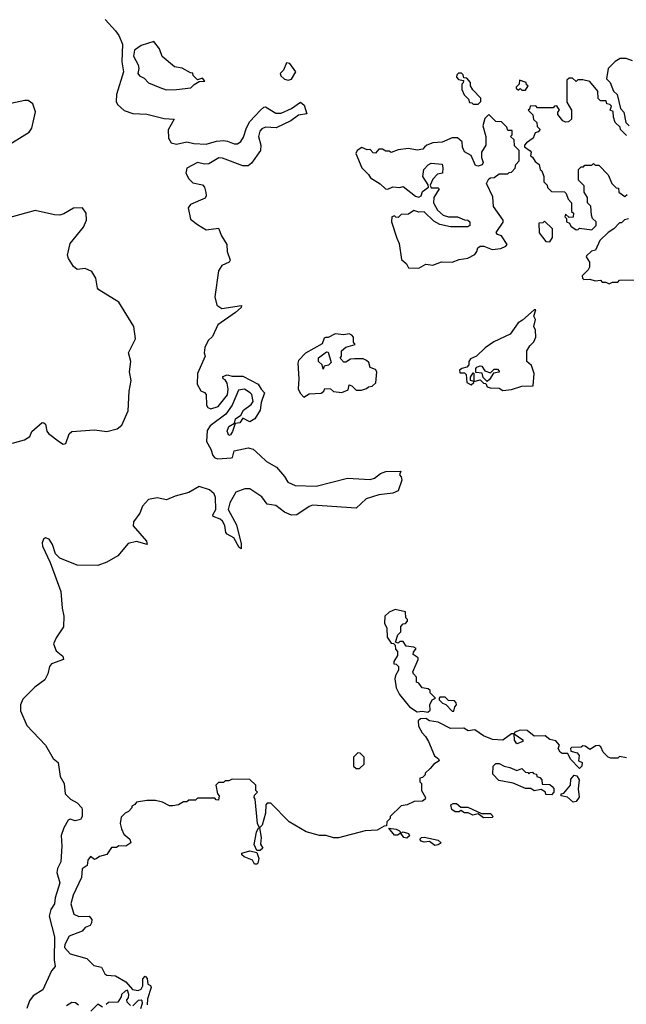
# Model space of a CAD drawing. Extents: x 2710666 to 2828562, y 857017 to 964538.
# Tile 64 of 138: x 2723836 to 2727313, y 904749 to 910394. Entities that reach past the tile are written whole.
import ezdxf

# ---------------------------------------------------------------- set-up
doc = ezdxf.new("R2010")
doc.units = 0

msp = doc.modelspace()

# ---------------------------------------------------------------- linework, layer by layer
at = {"layer": '0CON05XD'}
for points in [[(2724326.5, 910396.5), (2724385, 910331.2), (2724405, 910304.4), (2724425.9, 910255), (2724422.5, 910152.5), (2724431.1, 910095), (2724390.5, 909965), (2724390, 909925), (2724397.5, 909907.5), (2724434.7, 909874.7), (2724485, 909856.9), (2724565, 909852.9), (2724665, 909828.5), (2724722.5, 909825), (2724687, 909763), (2724688.5, 909715), (2724705, 909688.2), (2724735, 909680.8), (2724795, 909694.4), (2724834.6, 909684.6), (2724905, 909681.1), (2724965, 909698.7), (2725005, 909701.3), (2725028.2, 909698.2), (2725065, 909682.5), (2725085, 909683.3), (2725103.4, 909696.6), (2725119.2, 909720.8), (2725136.2, 909775), (2725155, 909810.6), (2725216, 909875), (2725235, 909893.8), (2725245, 909894), (2725305, 909859.4), (2725335, 909858.1), (2725395, 909885.6), (2725445, 909921.2), (2725467.5, 909905), (2725482.5, 909855), (2725435, 909846.2), (2725390, 909815), (2725306.5, 909773.5), (2725245, 909777.5), (2725225, 909768.6), (2725213.3, 909755), (2725205.5, 909725), (2725217.8, 909675), (2725216.1, 909643.9), (2725165, 909571.4), (2725145, 909556.4), (2725115, 909556.4), (2724999.7, 909599.7), (2724977.2, 909602.8), (2724921.3, 909568.7), (2724895, 909565.4), (2724855, 909575.4), (2724795, 909542.9), (2724788.2, 909515), (2724805, 909481.2), (2724828.3, 909458.3), (2724885, 909447.1), (2724895.6, 909435), (2724903.2, 909403.2), (2724905.6, 909385), (2724899.4, 909370.6), (2724815.8, 909334.2), (2724801.2, 909315), (2724815, 909250), (2724855, 909220), (2724905, 909190), (2724975, 909200), (2724992.5, 909155), (2725024.4, 909105), (2725025.8, 909065), (2725043.3, 909015), (2725037.5, 909005), (2724995, 908985.8), (2724976.7, 908955), (2724955.4, 908805), (2724967.1, 908757.1), (2724995, 908738.1), (2725107.5, 908755), (2725106.2, 908745), (2725072.5, 908715), (2724971.4, 908645), (2724941.2, 908578.8), (2724916.7, 908555), (2724897.1, 908515), (2724894.4, 908484.4), (2724900, 908465), (2724854.6, 908365.4), (2724853.5, 908305), (2724875, 908265.8), (2724896.4, 908256.4), (2724905.5, 908245.5), (2724908, 908185), (2724915, 908171.2), (2724932.3, 908162.3), (2724974.3, 908175.7), (2725026.7, 908243.3), (2725031.4, 908275), (2725025, 908310), (2725015, 908330), (2725002.5, 908335), (2725000.7, 908349.3), (2725025, 908357.5), (2725055, 908350), (2725115, 908350.8), (2725202.5, 908305), (2725220, 908275), (2725240, 908255), (2725220.7, 908199.3), (2725214.3, 908155), (2725185, 908106.2), (2725155, 908088), (2725115, 908110), (2725097.3, 908082.7), (2725071.7, 908078.3), (2725057, 908033), (2725045, 908013.3), (2725035, 908010), (2725026, 908035), (2725035, 908062.5), (2725068.3, 908081.7), (2725074.2, 908105.8), (2725103.3, 908126.7), (2725118.8, 908155), (2725162.7, 908187.3), (2725174, 908205), (2725167.5, 908245), (2725157.5, 908255), (2725125, 908276), (2725090, 908270), (2725054.4, 908185), (2725017.5, 908132.5), (2724928, 908065), (2724910.3, 908039.7), (2724906.9, 907975), (2724931.2, 907931.2), (2724942.5, 907895), (2724955, 907881.5), (2724972.9, 907877.1), (2725048.6, 907881.4), (2725056.7, 907885), (2725065, 907922.5), (2725145, 907940), (2725175, 907931.1), (2725214.5, 907895), (2725251.9, 907861.9), (2725308.5, 907828.5), (2725355, 907775.7), (2725373.6, 907743.6), (2725415, 907723.8), (2725535, 907719.5), (2725715, 907766), (2725845, 907758.1), (2725870, 907765), (2725905, 907792), (2725935, 907804.2), (2726020, 907805), (2726012.5, 907785), (2726023.6, 907773.6), (2726026.7, 907755), (2726005, 907693.3), (2725975, 907679.5), (2725895, 907670.5), (2725823.1, 907646.9), (2725765.5, 907594.5), (2725515, 907610), (2725495, 907603.1), (2725425, 907555.5), (2725395, 907553.6), (2725355, 907570.9), (2725305, 907609.1), (2725255, 907616), (2725225, 907659.2), (2725155, 907704.3), (2725127.5, 907705), (2725074.6, 907685.4), (2725040.5, 907625), (2725032.2, 907585), (2725078.3, 907498.3), (2725105, 907390), (2725105, 907360), (2725095, 907367.5), (2725062.9, 907422.9), (2725025, 907444.3), (2725017.5, 907455), (2725012.5, 907495), (2724999.5, 907519.5), (2724985, 907531.4), (2724946.1, 907546.1), (2724943.8, 907555), (2724960, 907585), (2724957.8, 907655), (2724951.9, 907675), (2724925, 907698.5), (2724865, 907718.5), (2724805, 907683.1), (2724727.6, 907662.4), (2724678.3, 907641.7), (2724625, 907653.3), (2724575, 907643.1), (2724540.5, 907605), (2724525.3, 907564.7), (2724489.2, 907515), (2724487, 907493), (2724564, 907405), (2724567.5, 907385), (2724505, 907402.9), (2724458.3, 907391.7), (2724399.6, 907320.4), (2724335, 907283.3), (2724285, 907265.4), (2724165, 907266.9), (2724067.1, 907307.1), (2724040.8, 907330.8), (2724023.8, 907385), (2724005.9, 907415.9), (2723985, 907423.3), (2723973.5, 907415), (2723965.4, 907395), (2723967.5, 907375), (2724011.2, 907281.2), (2724072.1, 907115), (2724079.4, 907019.4), (2724088.8, 906975), (2724086.6, 906913.4), (2724045, 906849.2), (2724030.4, 906815), (2724046.2, 906776.2), (2724083.8, 906745), (2724086.7, 906725), (2724018.5, 906701.5), (2724008.1, 906685), (2723997, 906643)], [(2724675, 909992.5), (2724735, 909993.3), (2724817, 910003), (2724836.7, 910023.3), (2724865, 910040), (2724898.3, 910041.7), (2724885, 910060), (2724855, 910050), (2724830, 910075), (2724828.3, 910088.3), (2724815, 910090), (2724767, 910117), (2724723.6, 910123.6), (2724653.6, 910183.6), (2724637, 910227), (2724605, 910270), (2724533, 910247), (2724495, 910220), (2724488.6, 910185), (2724515.8, 910135.8), (2724519.2, 910115), (2724514.2, 910085), (2724522.3, 910072.3), (2724549.3, 910059.3), (2724575, 910032.5), (2724640, 910005), (2724675, 909992.5)], [(2725375, 910047.5), (2725395, 910052.5), (2725420, 910095), (2725385, 910142.5), (2725365, 910147.5), (2725347.5, 910105), (2725330, 910085), (2725333, 910073), (2725353.6, 910053.6), (2725375, 910047.5)], [(2727348.3, 910158.3), (2727311.7, 910171.7), (2727278.3, 910171.7), (2727250, 910155), (2727210, 910115), (2727200, 910055), (2727220, 910035), (2727240, 909985), (2727260, 909965), (2727280, 909885), (2727300, 909865), (2727310, 909805), (2727330, 909785)], [(2726465, 909910), (2726480, 909925), (2726480, 909945), (2726433, 909993), (2726420, 910015), (2726420, 910035), (2726398.3, 910058.3), (2726381.7, 910061.7), (2726378.3, 910078.3), (2726368.3, 910088.3), (2726351.7, 910088.3), (2726341.7, 910078.3), (2726340, 910065), (2726351.7, 910051.7), (2726380, 910045), (2726378.3, 910031.7), (2726370, 910025), (2726370, 909995), (2726383, 909963), (2726408.3, 909938.3), (2726415, 909920), (2726428.3, 909918.3), (2726435, 909910), (2726465, 909910)], [(2726735, 909990), (2726750, 910015), (2726741.7, 910021.7), (2726740, 910035), (2726701.7, 910048.3), (2726700, 910025), (2726681.7, 910008.3), (2726681.7, 910001.7), (2726695, 909990), (2726705, 910000), (2726715, 909990), (2726735, 909990)], [(2727315, 909730), (2727280, 909765), (2727278.3, 909778.3), (2727250, 909805), (2727240, 909835), (2727238.3, 909868.3), (2727220, 909875), (2727228.3, 909898.3), (2727218.3, 909908.3), (2727201.7, 909911.7), (2727198.3, 909928.3), (2727165, 909930), (2727151.7, 909941.7), (2727150, 909985), (2727105, 910040), (2727065, 910050), (2727035, 910050), (2727025, 910040), (2727005, 910060), (2726985, 910060), (2726971.7, 910048.3), (2726972.5, 909922.5), (2727000, 909875), (2727000, 909825), (2726981.7, 909808.3), (2726965, 909807.5), (2726950, 909815), (2726921.7, 909851.7), (2726920, 909865), (2726930, 909875), (2726915, 909900), (2726901.7, 909898.3), (2726895, 909890), (2726805, 909890), (2726795, 909900), (2726761.7, 909898.3), (2726758.3, 909881.7), (2726750, 909875), (2726778.3, 909848.3), (2726781.7, 909821.7), (2726800, 909805), (2726801.7, 909781.7), (2726820, 909765), (2726808.3, 909751.7), (2726790, 909745), (2726780, 909715), (2726741.7, 909688.3), (2726730, 909675), (2726730, 909665), (2726763, 909643), (2726767.5, 909635), (2726763.3, 909613.3), (2726776.4, 909606.4), (2726790.7, 909580.7), (2726813.3, 909563.3)], [(2723755, 909664.6), (2723890, 909750), (2723906.6, 909773.4), (2723926.2, 909866.2), (2723911.6, 909911.6), (2723885, 909930.3), (2723865, 909930.9), (2723785, 909913.1)], [(2726125, 908970), (2726165, 908992), (2726205, 908986.7), (2726253.6, 909006.4), (2726315, 909003.8), (2726355, 909018.8), (2726405, 909026.7), (2726445, 909047.5), (2726457.5, 909065), (2726463, 909087), (2726475, 909096.7), (2726496.4, 909096.4), (2726545, 909076.7), (2726595, 909083.3), (2726622.5, 909095), (2726630, 909105), (2726597.5, 909155), (2726575, 909162.5), (2726567.5, 909175), (2726607, 909233), (2726606.7, 909245), (2726553, 909323), (2726548.8, 909378.8), (2726512, 909455), (2726525, 909482.5), (2726535, 909487.5), (2726555, 909490), (2726585, 909510), (2726635, 909510), (2726641.7, 909518.3), (2726655, 909520), (2726677, 909543), (2726680, 909565), (2726700, 909585), (2726700, 909645), (2726671.7, 909671.7), (2726670, 909705), (2726650, 909725), (2726660, 909735), (2726658.3, 909758.3), (2726635, 909760), (2726628.3, 909778.3), (2726598.3, 909808.3), (2726565, 909810), (2726525, 909850), (2726501.7, 909828.3), (2726490, 909785), (2726507.5, 909725), (2726507.5, 909675), (2726482.5, 909635), (2726483.6, 909603.6), (2726493.3, 909575), (2726487.5, 909562.5), (2726465, 909553.8), (2726448.8, 909558.8), (2726423.3, 909615), (2726386.2, 909636.2), (2726373.6, 909663.6), (2726372.5, 909695), (2726345, 909716.2), (2726315, 909716.7), (2726258.3, 909691.7), (2726205, 909688.8), (2726170, 909675), (2726157, 909663), (2726147, 909653), (2726115, 909646.7), (2726065, 909656.7), (2726005, 909647.5), (2725965, 909632.5), (2725955, 909640), (2725935, 909640), (2725915, 909652.5), (2725895, 909652.5), (2725875, 909630), (2725861.7, 909631.7), (2725845, 909650), (2725828.3, 909648.3), (2725798.3, 909661.7), (2725770, 909645), (2725763.3, 909626.7), (2725797.5, 909545), (2725835, 909507.5), (2725847, 909487), (2725903, 909453), (2725933.9, 909423.9), (2725946.4, 909423.6), (2725975, 909436.7), (2726015, 909432.5), (2726035, 909437.5), (2726105, 909382.5), (2726125, 909377.5), (2726137.5, 909385), (2726145, 909410), (2726180, 909435), (2726178.3, 909448.3), (2726147.5, 909495), (2726152.5, 909535), (2726177, 909563), (2726195, 909572.5), (2726257, 909567), (2726262.5, 909545), (2726260, 909515), (2726231.7, 909508.3), (2726205, 909480), (2726190, 909445), (2726195, 909430), (2726235, 909430), (2726240, 909425), (2726210, 909375), (2726207.5, 909345), (2726231.7, 909301.7), (2726263.9, 909273.9), (2726295, 909263.3), (2726345, 909263.8), (2726385, 909246.7), (2726405.9, 909245.9), (2726416.2, 909235), (2726416.4, 909213.6), (2726405, 909207.5), (2726305, 909206.7), (2726245, 909220.8), (2726209.7, 909239.7), (2726155, 909292.5), (2726125, 909290), (2726095, 909300), (2726065, 909280), (2726023, 909277), (2726005, 909260), (2725991.7, 909261.7), (2725985, 909270), (2725970, 909265), (2725967.5, 909235), (2725998.3, 909141.7), (2726011.7, 909111.7), (2726025, 909020), (2726052.5, 908995), (2726065, 908972.5), (2726125, 908970)], [(2726813.3, 909563.3), (2726820, 909535), (2726828.3, 909528.3), (2726840, 909495), (2726840, 909465), (2726860, 909445), (2726861.7, 909431.7), (2726885, 909410), (2726958.3, 909408.3), (2726968.3, 909398.3), (2726980, 909365), (2727000, 909345), (2727000, 909295), (2727010, 909285), (2727008.3, 909261.7), (2726985, 909260), (2726965, 909280), (2726960, 909265), (2726970, 909255), (2726970, 909235), (2726988.3, 909228.3), (2726995, 909210), (2727025, 909190), (2727038.3, 909191.7), (2727045, 909200), (2727115, 909190), (2727140, 909215), (2727140, 909235), (2727120, 909255), (2727113, 909273), (2727110, 909325), (2727090, 909345), (2727090, 909375), (2727072.5, 909405), (2727071.7, 909441.7), (2727040, 909475), (2727040, 909535), (2727055, 909550), (2727068.3, 909551.7), (2727075, 909560), (2727115, 909560), (2727125, 909570), (2727135, 909560), (2727155, 909560), (2727210, 909505), (2727230, 909455), (2727255, 909430), (2727268.3, 909428.3), (2727270, 909405), (2727305, 909380), (2727318.3, 909391.7)], [(2723795, 907965.4), (2723864.1, 907985.9), (2723894.4, 908005), (2723906.9, 908033.1), (2723965, 908084), (2723975, 908083.8), (2723983.8, 908075), (2723991.4, 908035), (2724001.4, 908021.4), (2724063.7, 907973.7), (2724085, 907960), (2724100, 907965), (2724119.4, 908020.6), (2724135, 908032.9), (2724265, 908042.7), (2724336, 908034), (2724395, 908048.5), (2724421.1, 908068.9), (2724458.1, 908151.9), (2724463.2, 908265), (2724475.3, 908325), (2724466.7, 908375), (2724474, 908435), (2724460.5, 908485), (2724500, 908565), (2724491.5, 908635), (2724405.2, 908775.2), (2724289.4, 908845), (2724282.7, 908855), (2724272.7, 908912.7), (2724250.6, 908950.6), (2724211.8, 908968.2), (2724165, 908962.7), (2724145, 908978.6), (2724116.5, 909025), (2724110.9, 909045), (2724125, 909111.2), (2724201.9, 909205), (2724220, 909245), (2724218.1, 909285), (2724195.7, 909315), (2724145, 909314.4), (2724088.9, 909281.1), (2724065.9, 909274.1), (2724035, 909275.6), (2723925, 909299.8), (2723745, 909250.7)], [(2726875, 909120), (2726890, 909145), (2726890, 909195), (2726845, 909240), (2726835, 909230), (2726811.7, 909228.3), (2726813, 909173), (2726851.7, 909121.7), (2726875, 909120)], [(2727325, 909252.5), (2727303, 909247), (2727285, 909230), (2727275, 909230), (2727242.5, 909195), (2727210, 909175), (2727160.7, 909129.3), (2727136.4, 909073.6), (2727113, 909067), (2727085, 909040), (2727082.5, 909035), (2727102.5, 909005), (2727102.5, 908975), (2727095, 908960), (2727060, 908925), (2727061.7, 908911.7), (2727070, 908905), (2727105, 908906.7), (2727135, 908897.5), (2727165, 908900), (2727175, 908890), (2727195, 908890), (2727215, 908880), (2727235, 908890), (2727265, 908890), (2727275, 908900), (2727367, 908903)], [(2726605, 908267.5), (2726655, 908273.3), (2726715, 908293.3), (2726780, 908295), (2726786, 908365), (2726770.7, 908410.7), (2726742.5, 908435), (2726743.3, 908495), (2726760, 908525), (2726782.3, 908547.7), (2726793.8, 908575), (2726793.3, 908615), (2726783.3, 908635), (2726793.3, 908675), (2726783.3, 908695), (2726795, 908730), (2726785, 908730), (2726718.8, 908671.2), (2726693, 908657), (2726648.3, 908591.7), (2726553.2, 908546.8), (2726505, 908513.8), (2726454, 908466), (2726420.3, 908449.7), (2726411.2, 908435), (2726410, 908415), (2726398.3, 908401.7), (2726370, 908395), (2726357.5, 908385), (2726360, 908370), (2726385, 908370), (2726395, 908360), (2726400, 908315), (2726425, 908300), (2726440, 908315), (2726440, 908320), (2726420, 908325), (2726420, 908345), (2726435, 908370), (2726440, 908365), (2726440, 908320), (2726475, 908330), (2726495, 908310), (2726508.3, 908308.3), (2726515, 908290), (2726533.6, 908283.6), (2726585, 908282.5), (2726605, 908267.5)], [(2725465, 908230), (2725495, 908250), (2725565, 908252.5), (2725580, 908265), (2725585, 908280), (2725617, 908277), (2725635, 908262.5), (2725683, 908257), (2725718.3, 908271.7), (2725725, 908300), (2725740, 908295), (2725765, 908270), (2725795, 908270), (2725825, 908280), (2725835, 908290), (2725857, 908293), (2725878.3, 908311.7), (2725884, 908375), (2725875, 908388.8), (2725845, 908400), (2725838.3, 908428.3), (2725825, 908440), (2725805, 908450), (2725755, 908450), (2725733, 908447), (2725705, 908430), (2725695, 908430), (2725673, 908453), (2725680, 908465), (2725680, 908495), (2725705, 908517.5), (2725758.3, 908531.7), (2725750, 908545), (2725750, 908575), (2725740, 908585), (2725725, 908592.5), (2725695, 908587.5), (2725645, 908592.5), (2725605, 908572.5), (2725588.3, 908571.7), (2725581.7, 908568.3), (2725570, 908535), (2725475, 908482.5), (2725435, 908440), (2725430, 908425), (2725436.7, 908335), (2725433, 908277), (2725443.9, 908253.9), (2725465, 908230)], [(2725575, 908390), (2725570, 908415), (2725550, 908435), (2725550, 908455), (2725595, 908490), (2725605, 908487.5), (2725621.7, 908428.3), (2725607, 908413), (2725581.7, 908408.3), (2725575, 908390)], [(2726515, 908320), (2726493, 908343), (2726487.5, 908367.5), (2726451.7, 908371.7), (2726450, 908395), (2726457, 908403), (2726475, 908410), (2726485, 908407.5), (2726501.7, 908381.7), (2726535, 908370), (2726555, 908390), (2726575, 908390), (2726585, 908380), (2726585, 908372.5), (2726551.7, 908368.3), (2726529.3, 908330.7), (2726515, 908320)], [(2726175, 906423.8), (2726190, 906435), (2726187.5, 906465), (2726200, 906495), (2726220, 906505), (2726190, 906535), (2726188.3, 906548.3), (2726177, 906557), (2726143, 906563), (2726125, 906590), (2726110, 906595), (2726110, 906625), (2726093, 906643), (2726090, 906655), (2726120, 906725), (2726120, 906735), (2726092.5, 906755), (2726093, 906767), (2726108.3, 906788.3), (2726095, 906797.5), (2726051.7, 906801.7), (2726035, 906830), (2726015, 906830), (2726005, 906820), (2725990, 906825), (2726003, 906867), (2726020, 906885), (2726020, 906915), (2726035, 906930), (2726048.3, 906931.7), (2726060, 906945), (2726060, 906955), (2726050, 906965), (2726048.3, 906998.3), (2725988.3, 907011.7), (2725955, 906997.5), (2725930, 906975), (2725927.5, 906935), (2725940, 906905), (2725943, 906853), (2725965, 906820), (2725978.3, 906818.3), (2725988.3, 906808.3), (2725990, 906785), (2726001.7, 906771.7), (2726001.7, 906748.3), (2725980, 906715), (2725981.7, 906701.7), (2725995, 906700), (2726007.5, 906685), (2726007.5, 906665), (2725990, 906635), (2725987.5, 906615), (2725993.6, 906563.6), (2726012.5, 906525), (2726070, 906455), (2726115, 906426.7), (2726145, 906430), (2726175, 906423.8)], [(2723997, 906643), (2723979.8, 906610.2), (2723922.9, 906567.1), (2723855, 906499.2), (2723841.2, 906465), (2723841.5, 906431.5), (2723878.1, 906348.1), (2723983.8, 906235), (2724027.8, 906157.8), (2724056, 906135), (2724068.8, 906055), (2724092, 906015), (2724096.7, 905955), (2724127.5, 905925), (2724165, 905903.3), (2724193.3, 905875), (2724194.1, 905864.1), (2724193.8, 905825), (2724185, 905807.5), (2724155, 905801.2), (2724125, 905810), (2724115, 905803.8), (2724089.3, 905760.7), (2724075, 905717.5), (2724078.5, 905655), (2724072.5, 905565), (2724053.4, 905526.6), (2724050, 905505), (2724065.8, 905445), (2724040.3, 905359.7), (2724035.8, 905325), (2724015, 905292.5), (2724005.8, 905254.2), (2724035.8, 905135), (2724033.6, 905003.6), (2724038.8, 904965), (2724018.6, 904941.4), (2723968.3, 904831.7), (2723913.5, 904796.5), (2723892, 904768), (2723877.5, 904725)], [(2726325, 906430), (2726330, 906455), (2726340, 906465), (2726338.3, 906478.3), (2726328.3, 906488.3), (2726295, 906490), (2726275, 906510), (2726245, 906510), (2726240, 906505), (2726240, 906495), (2726260, 906475), (2726278.3, 906468.3), (2726315, 906430), (2726325, 906430)], [(2727315, 906162.5), (2727275, 906170), (2727265, 906160), (2727225, 906160), (2727210, 906165), (2727180, 906195), (2727167.5, 906225), (2727155, 906232.5), (2727138.3, 906231.7), (2727105, 906210), (2727078.3, 906228.3), (2727065, 906230), (2727055, 906222.5), (2726998.3, 906221.7), (2726992.5, 906215), (2726995, 906200), (2727030.7, 906190.7), (2727042.5, 906175), (2727040, 906145), (2727060, 906135), (2727057.5, 906115), (2727045, 906100), (2726993.6, 906153.6), (2726977.5, 906187.5), (2726945, 906187.5), (2726933.6, 906193.6), (2726922.5, 906215), (2726930, 906235), (2726909.3, 906259.3), (2726875, 906267.5), (2726847.3, 906287.3), (2726785, 906286), (2726745, 906318.8), (2726705, 906320), (2726675, 906310), (2726670, 906300), (2726720, 906265), (2726720, 906255), (2726685, 906242.5), (2726672.7, 906262.7), (2726670, 906300), (2726655, 906300), (2726605, 906262.5), (2726547, 906267), (2726495, 906288.8), (2726445, 906322.5), (2726406.4, 906316.4), (2726381.7, 906331.7), (2726305, 906330), (2726235, 906366.7), (2726185, 906373.3), (2726165, 906386.7), (2726133.8, 906386.2), (2726120, 906375), (2726123, 906343), (2726142.5, 906305), (2726162.5, 906285), (2726180, 906255), (2726213.9, 906173.9), (2726236.4, 906156.4), (2726240, 906145), (2726210, 906125), (2726189.3, 906100.7), (2726160, 906075), (2726160, 906065), (2726145, 906050), (2726130, 906045), (2726130, 906025), (2726140, 906015), (2726140, 905975), (2726162.5, 905935), (2726160, 905925), (2726145, 905913.3), (2726098.3, 905911.7), (2726057, 905893), (2726023, 905887), (2725960, 905825), (2725960, 905815), (2725940, 905795), (2725938.3, 905771.7), (2725925, 905770), (2725885, 905746.7), (2725817, 905743), (2725663.6, 905703.6), (2725635, 905703.3), (2725593, 905717), (2725555, 905717.5), (2725478.3, 905738.3), (2725380, 905795), (2725275, 905902.5), (2725255, 905902.5), (2725247, 905893), (2725246.2, 905845), (2725226.2, 905775), (2725210, 905760), (2725221.2, 905705), (2725217, 905667), (2725230, 905645), (2725215, 905630), (2725195, 905630), (2725180, 905665), (2725193.3, 905735), (2725205, 905760), (2725210, 905760), (2725200, 905785), (2725186.7, 905925), (2725180, 905935), (2725181.7, 905948.3), (2725200, 905965), (2725190, 905975), (2725190, 906005), (2725155, 906037.5), (2725055, 906040), (2725035, 906030), (2725015, 906030), (2725005, 906020), (2724975, 906020), (2724960, 906005), (2724970, 905955), (2724980, 905945), (2724975, 905920), (2724961.7, 905921.7), (2724955, 905930), (2724855, 905930), (2724845, 905920), (2724805, 905920), (2724795, 905910), (2724775, 905910), (2724747, 905893), (2724715, 905887.5), (2724695, 905887.5), (2724655, 905907.5), (2724615, 905917.5), (2724565, 905917.5), (2724505, 905907.5), (2724496.4, 905893.6), (2724480, 905885), (2724480, 905875), (2724460, 905855), (2724440, 905845), (2724418.3, 905821.7), (2724412.5, 905785), (2724420, 905755), (2724433.6, 905723.6), (2724467.5, 905695), (2724472.5, 905675), (2724445, 905656.2), (2724405, 905656.7), (2724391.7, 905648.3), (2724362.3, 905647.7), (2724335, 905607.5), (2724294.2, 905595.8), (2724275, 905582.5), (2724265, 905580), (2724243, 905597), (2724227.5, 905575), (2724222.5, 905545), (2724194.2, 905525), (2724190, 905475), (2724142.9, 905375), (2724129.2, 905325), (2724146.7, 905265), (2724175, 905252.9), (2724235, 905254), (2724250, 905235), (2724248.8, 905215), (2724240, 905200), (2724211.7, 905188.3), (2724195, 905167.5), (2724120.7, 905139.3), (2724095, 905092.5), (2724092.5, 905075), (2724125, 905037.5), (2724221.7, 905011.7), (2724261.7, 904971.7), (2724305, 904962.5), (2724324.3, 904924.3), (2724335, 904915.8), (2724385, 904912), (2724445, 904877.5), (2724483, 904833), (2724515, 904827.5), (2724532.5, 904835), (2724542.5, 904855), (2724542.5, 904895), (2724555, 904910), (2724567, 904897), (2724570, 904865), (2724586.4, 904856.4), (2724590, 904845), (2724569.3, 904780.7), (2724567.5, 904745)], [(2725785, 906100), (2725810, 906125), (2725810, 906165), (2725788.3, 906188.3), (2725775, 906190), (2725750, 906165), (2725750, 906115), (2725765, 906100), (2725785, 906100)], [(2726885, 905950), (2726851.7, 905951.7), (2726850, 905965), (2726825, 905980), (2726785, 905972.5), (2726767, 905987), (2726735, 905986.7), (2726665, 906016.7), (2726582.3, 906032.3), (2726548.3, 906068.3), (2726550, 906115), (2726565, 906130), (2726585, 906130), (2726613.6, 906113.6), (2726645, 906107.5), (2726685, 906090), (2726715, 906100), (2726735, 906080), (2726748.3, 906078.3), (2726755, 906070), (2726761.7, 906078.3), (2726775, 906080), (2726781.7, 906071.7), (2726798.3, 906068.3), (2726800, 906055), (2726818.3, 906048.3), (2726830, 906035), (2726831.7, 906011.7), (2726875, 906010), (2726888.3, 905998.3), (2726897, 905987), (2726897.5, 905965), (2726885, 905950)], [(2727008.3, 905908.3), (2726977, 905937), (2726940, 905945), (2726940, 905955), (2726955, 905960), (2726992.5, 906005), (2726995, 906040), (2727015, 906062.5), (2727029.3, 906059.3), (2727042.5, 906035), (2727037.5, 905985), (2727043, 905937), (2727025, 905912.5), (2727008.3, 905908.3)], [(2726495, 905817.5), (2726465, 905840), (2726433.6, 905833.6), (2726407, 905847), (2726385, 905847.5), (2726365, 905860), (2726355, 905852.5), (2726333, 905853), (2726312.5, 905865), (2726308.3, 905891.7), (2726320.7, 905899.3), (2726339.3, 905899.3), (2726365, 905880), (2726405, 905880), (2726482.5, 905842.5), (2726535, 905842.5), (2726550, 905825), (2726545, 905820), (2726495, 905817.5)], [(2726055, 905701.2), (2726037.5, 905705), (2726020, 905730), (2726001.7, 905718.3), (2725985, 905718.8), (2725951.7, 905758.3), (2725995, 905753.3), (2726013, 905743), (2726020, 905730), (2726035, 905737.5), (2726065, 905727.5), (2726070, 905715), (2726055, 905701.2)], [(2726215, 905659.2), (2726185, 905682.5), (2726155, 905678.8), (2726137.5, 905685), (2726130, 905695), (2726140, 905705), (2726155, 905706.7), (2726235, 905690), (2726252.5, 905675), (2726235, 905662.5), (2726215, 905659.2)], [(2725181.7, 905551.7), (2725170, 905575), (2725122.5, 905595), (2725110, 905605), (2725110, 905615), (2725155, 905628.8), (2725195, 905620), (2725207.5, 905585), (2725201.7, 905558.3), (2725195, 905552.5), (2725181.7, 905551.7)], [(2724471.7, 904741.7), (2724451.7, 904761.7), (2724450, 904775), (2724460, 904785), (2724462.5, 904805), (2724455, 904830), (2724440, 904825), (2724420, 904805), (2724418.3, 904791.7), (2724398.3, 904761.7), (2724345, 904760), (2724331.7, 904748.3)], [(2724173, 904743), (2724157, 904757), (2724135, 904760), (2724105, 904740)], [(2724311.7, 904731.7), (2724285, 904750), (2724245, 904710)], [(2724530, 904725), (2724540, 904755), (2724538.3, 904768.3), (2724531.7, 904771.7), (2724515, 904770), (2724485, 904740)]]:
    msp.add_lwpolyline(points, dxfattribs=at)

doc.saveas('drawing.dxf')
